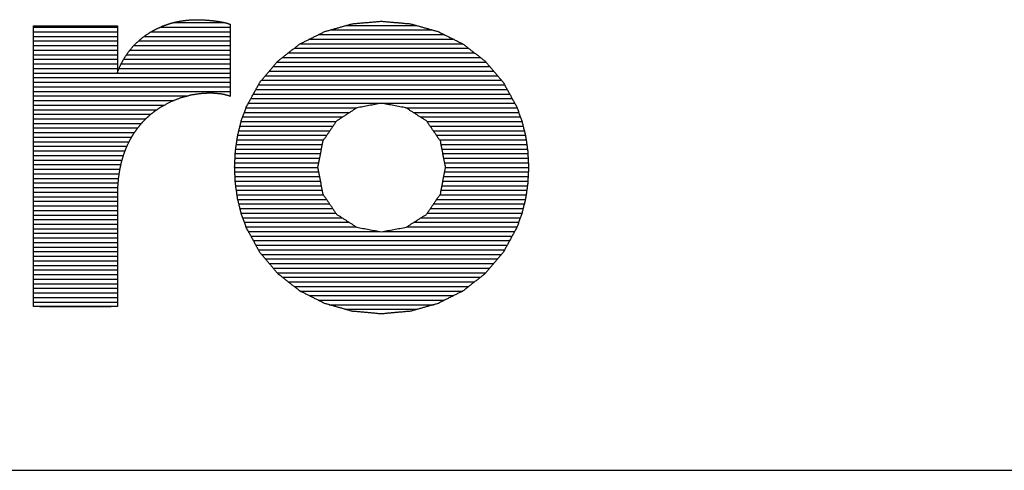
# Model space of a CAD drawing. Header units: millimetres. Extents: x 981 to 1872, y 361 to 991.
# Tile 30 of 62: x 1658 to 1690, y 391 to 406. Entities that reach past the tile are written whole.
import ezdxf

# ---------------------------------------------------------------- set-up
doc = ezdxf.new("R2010")
doc.units = ezdxf.units.MM
doc.header["$LTSCALE"] = 46.2
doc.layers.get('0').update_dxf_attribs({"linetype": 'CONTINUOUS'})
doc.layers.add('1', color=7, linetype='CONTINUOUS')

msp = doc.modelspace()

# ---------------------------------------------------------------- linework, layer by layer
at = {"linetype": 'Continuous'}
msp.add_line((1554.146, 391.186), (1841.846, 391.186), dxfattribs=at)
at = {"layer": '1', "linetype": 'Continuous'}
for p, q in [((1658.496, 405.694), (1661.248, 405.694)), ((1662.652, 405.694), (1664.948, 405.694)), ((1663.085, 405.844), (1664.771, 405.844)), ((1668.23, 405.605), (1671.581, 405.605)), ((1668.763, 405.755), (1671.046, 405.755)), ((1658.496, 405.544), (1661.249, 405.544)), ((1658.496, 405.394), (1661.249, 405.394)), ((1658.496, 405.244), (1661.249, 405.244)), ((1661.943, 405.244), (1664.949, 405.244)), ((1662.127, 405.394), (1664.949, 405.394)), ((1662.355, 405.544), (1664.949, 405.544)), ((1667.55, 405.305), (1672.263, 405.305)), ((1667.85, 405.455), (1671.963, 405.455)), ((1658.496, 405.094), (1661.249, 405.094)), ((1658.496, 404.944), (1661.249, 404.944)), ((1661.661, 404.944), (1664.949, 404.944)), ((1661.789, 405.094), (1664.949, 405.094)), ((1667.051, 405.005), (1672.766, 405.005)), ((1667.251, 405.155), (1672.564, 405.155)), ((1658.496, 404.794), (1661.249, 404.794)), ((1658.496, 404.644), (1661.249, 404.644)), ((1661.454, 404.644), (1664.949, 404.644)), ((1661.551, 404.794), (1664.949, 404.794)), ((1666.665, 404.705), (1673.153, 404.705)), ((1666.858, 404.855), (1672.959, 404.855)), ((1658.496, 404.494), (1661.249, 404.494)), ((1658.496, 404.344), (1661.249, 404.344)), ((1661.305, 404.344), (1664.949, 404.344)), ((1661.373, 404.494), (1664.949, 404.494)), ((1666.358, 404.405), (1673.461, 404.405)), ((1666.487, 404.555), (1673.332, 404.555)), ((1658.496, 404.194), (1664.949, 404.194)), ((1658.496, 404.044), (1664.949, 404.044)), ((1665.974, 403.955), (1673.848, 403.955)), ((1666.102, 404.105), (1673.719, 404.105)), ((1666.23, 404.255), (1673.59, 404.255)), ((1658.496, 403.894), (1664.949, 403.894)), ((1658.496, 403.744), (1664.949, 403.744)), ((1665.792, 403.655), (1674.031, 403.655)), ((1665.874, 403.805), (1673.948, 403.805)), ((1658.496, 403.594), (1664.949, 403.594)), ((1658.496, 403.444), (1663.571, 403.444)), ((1665.628, 403.355), (1674.196, 403.355)), ((1665.71, 403.505), (1674.114, 403.505)), ((1658.496, 403.294), (1663.111, 403.294)), ((1658.496, 403.144), (1662.8, 403.144)), ((1658.496, 402.994), (1662.549, 402.994)), ((1665.468, 403.055), (1669.117, 403.055)), ((1665.546, 403.205), (1674.279, 403.205)), ((1670.703, 403.055), (1674.357, 403.055)), ((1658.496, 402.844), (1662.349, 402.844)), ((1658.496, 402.694), (1662.18, 402.694)), ((1665.36, 402.755), (1668.64, 402.755)), ((1665.414, 402.905), (1668.873, 402.905)), ((1670.949, 402.905), (1674.411, 402.905)), ((1671.184, 402.755), (1674.466, 402.755)), ((1658.496, 402.544), (1662.036, 402.544)), ((1658.496, 402.394), (1661.913, 402.394)), ((1665.271, 402.455), (1668.321, 402.455)), ((1665.309, 402.605), (1668.424, 402.605)), ((1671.403, 402.605), (1674.518, 402.605)), ((1671.505, 402.455), (1674.556, 402.455)), ((1658.496, 402.244), (1661.806, 402.244)), ((1658.496, 402.094), (1661.712, 402.094)), ((1665.196, 402.155), (1668.117, 402.155)), ((1665.234, 402.305), (1668.219, 402.305)), ((1671.608, 402.305), (1674.593, 402.305)), ((1671.711, 402.155), (1674.631, 402.155)), ((1658.496, 401.944), (1661.629, 401.944)), ((1658.496, 401.794), (1661.557, 401.794)), ((1665.13, 401.705), (1667.934, 401.705)), ((1665.152, 401.855), (1667.963, 401.855)), ((1665.174, 402.005), (1668.014, 402.005)), ((1671.814, 402.005), (1674.654, 402.005)), ((1671.865, 401.855), (1674.676, 401.855)), ((1671.894, 401.705), (1674.698, 401.705)), ((1658.496, 401.644), (1661.496, 401.644)), ((1658.496, 401.494), (1661.442, 401.494)), ((1665.109, 401.405), (1667.876, 401.405)), ((1665.116, 401.555), (1667.905, 401.555)), ((1671.923, 401.555), (1674.712, 401.555)), ((1671.953, 401.405), (1674.719, 401.405)), ((1658.496, 401.344), (1661.396, 401.344)), ((1658.496, 401.194), (1661.359, 401.194)), ((1658.496, 401.044), (1661.325, 401.044)), ((1665.095, 401.105), (1667.818, 401.105)), ((1665.102, 401.255), (1667.846, 401.255)), ((1671.982, 401.255), (1674.726, 401.255)), ((1672.01, 401.105), (1674.733, 401.105)), ((1658.496, 400.894), (1661.301, 400.894)), ((1658.496, 400.744), (1661.279, 400.744)), ((1665.102, 400.955), (1667.846, 400.955)), ((1665.11, 400.805), (1667.875, 400.805)), ((1671.953, 400.805), (1674.718, 400.805)), ((1671.982, 400.955), (1674.726, 400.955)), ((1658.496, 400.594), (1661.266, 400.594)), ((1658.496, 400.444), (1661.254, 400.444)), ((1665.117, 400.655), (1667.904, 400.655)), ((1665.131, 400.505), (1667.933, 400.505)), ((1671.895, 400.505), (1674.697, 400.505)), ((1671.924, 400.655), (1674.711, 400.655)), ((1658.496, 400.294), (1661.25, 400.294)), ((1658.496, 400.144), (1661.249, 400.144)), ((1665.153, 400.355), (1667.961, 400.355)), ((1665.174, 400.205), (1668.005, 400.205)), ((1671.823, 400.205), (1674.653, 400.205)), ((1671.867, 400.355), (1674.675, 400.355)), ((1658.496, 399.994), (1661.249, 399.994)), ((1658.496, 399.844), (1661.249, 399.844)), ((1665.197, 400.055), (1668.107, 400.055)), ((1665.235, 399.905), (1668.209, 399.905)), ((1665.272, 399.755), (1668.31, 399.755)), ((1671.516, 399.755), (1674.555, 399.755)), ((1671.618, 399.905), (1674.592, 399.905)), ((1671.721, 400.055), (1674.63, 400.055)), ((1658.496, 399.694), (1661.249, 399.694)), ((1658.496, 399.544), (1661.249, 399.544)), ((1665.31, 399.605), (1668.412, 399.605)), ((1665.362, 399.455), (1668.615, 399.455)), ((1671.21, 399.455), (1674.465, 399.455)), ((1671.414, 399.605), (1674.517, 399.605)), ((1658.496, 399.394), (1661.249, 399.394)), ((1658.496, 399.244), (1661.249, 399.244)), ((1665.416, 399.305), (1668.849, 399.305)), ((1665.47, 399.155), (1669.083, 399.155)), ((1670.737, 399.155), (1674.356, 399.155)), ((1670.973, 399.305), (1674.41, 399.305)), ((1658.496, 399.094), (1661.249, 399.094)), ((1658.496, 398.944), (1661.249, 398.944)), ((1658.496, 398.794), (1661.249, 398.794)), ((1665.547, 399.005), (1669.846, 399.005)), ((1665.629, 398.855), (1674.195, 398.855)), ((1669.962, 399.005), (1674.277, 399.005)), ((1658.496, 398.644), (1661.249, 398.644)), ((1658.496, 398.494), (1661.249, 398.494)), ((1665.711, 398.705), (1674.113, 398.705)), ((1665.793, 398.555), (1674.03, 398.555)), ((1658.496, 398.344), (1661.249, 398.344)), ((1658.496, 398.194), (1661.249, 398.194)), ((1665.875, 398.405), (1673.948, 398.405)), ((1665.974, 398.255), (1673.848, 398.255)), ((1658.496, 398.044), (1661.249, 398.044)), ((1658.496, 397.894), (1661.249, 397.894)), ((1666.102, 398.105), (1673.72, 398.105)), ((1666.229, 397.955), (1673.591, 397.955)), ((1658.496, 397.744), (1661.249, 397.744)), ((1658.496, 397.594), (1661.249, 397.594)), ((1666.357, 397.805), (1673.463, 397.805)), ((1666.485, 397.655), (1673.334, 397.655)), ((1666.66, 397.505), (1673.158, 397.505)), ((1658.496, 397.444), (1661.249, 397.444)), ((1658.496, 397.294), (1661.249, 397.294)), ((1666.852, 397.355), (1672.965, 397.355)), ((1667.044, 397.205), (1672.772, 397.205)), ((1658.496, 397.144), (1661.249, 397.144)), ((1658.496, 396.994), (1661.249, 396.994)), ((1658.496, 396.844), (1661.249, 396.844)), ((1667.238, 397.055), (1672.577, 397.055)), ((1667.535, 396.905), (1672.278, 396.905)), ((1658.497, 396.694), (1661.249, 396.694)), ((1658.694, 396.544), (1661.042, 396.544)), ((1667.833, 396.755), (1671.98, 396.755)), ((1668.195, 396.605), (1671.616, 396.605)), ((1668.723, 396.455), (1671.086, 396.455)), ((1010.895, 391.183), (1841.895, 391.183))]:
    msp.add_line(p, q, dxfattribs=at)
for points, knots in [([(1661.249, 404.209), (1661.249, 404.231), (1661.249, 404.261), (1661.249, 404.338), (1661.249, 404.444), (1661.249, 404.574), (1661.249, 404.72), (1661.249, 404.956), (1661.249, 405.265), (1661.249, 405.414), (1661.249, 405.539), (1661.249, 405.638), (1661.249, 405.706), (1661.249, 405.737), (1661.246, 405.738), (1661.225, 405.738), (1661.186, 405.738), (1661.158, 405.738), (1661.095, 405.738), (1661.017, 405.738), (1660.872, 405.738), (1660.769, 405.738), (1660.525, 405.738), (1660.255, 405.738), (1659.679, 405.738), (1659.397, 405.738), (1659.135, 405.738), (1658.902, 405.738), (1658.712, 405.738), (1658.636, 405.738), (1658.575, 405.738), (1658.531, 405.738), (1658.504, 405.738), (1658.496, 405.738), (1658.496, 405.732), (1658.496, 405.712), (1658.496, 405.675), (1658.496, 405.624), (1658.496, 405.557), (1658.496, 405.476), (1658.496, 405.325), (1658.496, 405.086), (1658.496, 404.801), (1658.496, 404.475), (1658.496, 404.302), (1658.496, 403.922), (1658.496, 403.513), (1658.496, 403.079), (1658.496, 402.626), (1658.496, 402.152), (1658.496, 401.195), (1658.496, 400.235), (1658.496, 399.531), (1658.496, 399.083), (1658.496, 398.656), (1658.496, 398.255), (1658.496, 398.062), (1658.496, 397.708), (1658.496, 397.55), (1658.496, 397.256), (1658.496, 397.006), (1658.496, 396.846), (1658.496, 396.799), (1658.496, 396.719), (1658.496, 396.686), (1658.496, 396.628), (1658.496, 396.585), (1658.496, 396.567), (1658.496, 396.547), (1658.501, 396.544), (1658.523, 396.544), (1658.544, 396.544), (1658.593, 396.544), (1658.658, 396.544), (1658.786, 396.544), (1658.993, 396.544), (1659.237, 396.544), (1659.367, 396.544), (1659.937, 396.544), (1660.08, 396.544), (1660.36, 396.544), (1660.62, 396.544), (1660.849, 396.544), (1660.998, 396.544), (1661.079, 396.544), (1661.146, 396.544), (1661.196, 396.544), (1661.23, 396.544), (1661.243, 396.544), (1661.249, 396.544), (1661.249, 396.563), (1661.249, 396.607), (1661.249, 396.674), (1661.249, 396.762), (1661.249, 396.869), (1661.249, 396.993), (1661.249, 397.062), (1661.249, 397.208), (1661.249, 397.284), (1661.249, 397.622), (1661.249, 397.99), (1661.249, 398.374), (1661.249, 398.565), (1661.249, 398.941), (1661.249, 399.294), (1661.249, 399.463), (1661.249, 399.616), (1661.249, 399.685), (1661.249, 399.817), (1661.249, 399.932), (1661.249, 400.03), (1661.249, 400.107), (1661.249, 400.14), (1661.249, 400.184), (1661.249, 400.203), (1661.249, 400.213), (1661.249, 400.293), (1661.255, 400.45), (1661.279, 400.751), (1661.322, 401.033), (1661.382, 401.298), (1661.458, 401.545), (1661.548, 401.776), (1661.651, 401.99), (1661.767, 402.188), (1661.894, 402.371), (1662.031, 402.538), (1662.177, 402.691), (1662.33, 402.83), (1662.49, 402.954), (1662.655, 403.066), (1662.997, 403.25), (1663.346, 403.385), (1663.693, 403.476), (1664.029, 403.524), (1664.345, 403.535), (1664.63, 403.51), (1664.759, 403.486), (1664.877, 403.454), (1664.931, 403.436), (1664.949, 403.429), (1664.949, 403.43), (1664.949, 403.437), (1664.949, 403.444), (1664.949, 403.474), (1664.949, 403.519), (1664.949, 403.647), (1664.949, 403.734), (1664.949, 403.923), (1664.949, 404.141), (1664.949, 404.256), (1664.949, 404.501), (1664.949, 404.993), (1664.949, 405.221), (1664.949, 405.424), (1664.949, 405.592), (1664.949, 405.715), (1664.949, 405.756), (1664.949, 405.783), (1664.947, 405.794), (1664.915, 405.805), (1664.839, 405.828), (1664.718, 405.857), (1664.552, 405.887), (1664.341, 405.915), (1664.086, 405.934), (1663.941, 405.939), (1663.865, 405.94), (1663.776, 405.94), (1663.572, 405.929), (1663.363, 405.904), (1663.153, 405.862), (1662.941, 405.804), (1662.732, 405.73), (1662.527, 405.638), (1662.326, 405.528), (1662.134, 405.4), (1661.951, 405.252), (1661.78, 405.085), (1661.622, 404.898), (1661.48, 404.69), (1661.354, 404.46), (1661.249, 404.209)], [0, 0, 0.000667, 0.001601, 0.003973, 0.007252, 0.011241, 0.015744, 0.023039, 0.03257, 0.03716, 0.040996, 0.044068, 0.046177, 0.047128, 0.047229, 0.047868, 0.049067, 0.049924, 0.051875, 0.054277, 0.058752, 0.061921, 0.069439, 0.077782, 0.095531, 0.104229, 0.112336, 0.119501, 0.125364, 0.1277, 0.129578, 0.130953, 0.131783, 0.132028, 0.132215, 0.132841, 0.13396, 0.135555, 0.137607, 0.140097, 0.144762, 0.152133, 0.160925, 0.17099, 0.176323, 0.18804, 0.20066, 0.214036, 0.22802, 0.24262, 0.272148, 0.301742, 0.323457, 0.337268, 0.350431, 0.362796, 0.368761, 0.379673, 0.384545, 0.393633, 0.401333, 0.406262, 0.407707, 0.410176, 0.411191, 0.412991, 0.414324, 0.414872, 0.415472, 0.415652, 0.416355, 0.416985, 0.418497, 0.420502, 0.42447, 0.430837, 0.438364, 0.442375, 0.459951, 0.464372, 0.473003, 0.481023, 0.48808, 0.492675, 0.495169, 0.497225, 0.498795, 0.499838, 0.50022, 0.500409, 0.500996, 0.502347, 0.504406, 0.507111, 0.510406, 0.514229, 0.516377, 0.520878, 0.523231, 0.533645, 0.545001, 0.556828, 0.562742, 0.574333, 0.585218, 0.590425, 0.595132, 0.597279, 0.601339, 0.604898, 0.607898, 0.61028, 0.611309, 0.612661, 0.613248, 0.613545, 0.616023, 0.620872, 0.630169, 0.638975, 0.647343, 0.65532, 0.662955, 0.670292, 0.677372, 0.684233, 0.690907, 0.697421, 0.703795, 0.71005, 0.716194, 0.728164, 0.739713, 0.750776, 0.761244, 0.770975, 0.779816, 0.783854, 0.787617, 0.789389, 0.789964, 0.789978, 0.79021, 0.790428, 0.791354, 0.792732, 0.796692, 0.799347, 0.805183, 0.811914, 0.815465, 0.823007, 0.838193, 0.845228, 0.851486, 0.856662, 0.860453, 0.861734, 0.862554, 0.862894, 0.863942, 0.866404, 0.870245, 0.875446, 0.881995, 0.889895, 0.894354, 0.896714, 0.899439, 0.905753, 0.912238, 0.918863, 0.925611, 0.932465, 0.939412, 0.946451, 0.953584, 0.960829, 0.96821, 0.975764, 0.98354, 0.991596, 1, 1]), ([(1669.903, 405.892), (1668.945, 405.806), (1668.047, 405.553), (1667.231, 405.145), (1666.517, 404.59), (1665.926, 403.899), (1665.478, 403.081), (1665.314, 402.628), (1665.194, 402.148), (1665.12, 401.64), (1665.095, 401.107), (1665.12, 400.575), (1665.194, 400.067), (1665.314, 399.586), (1665.478, 399.132), (1665.926, 398.312), (1666.517, 397.617), (1667.231, 397.059), (1668.047, 396.647), (1668.945, 396.392), (1669.903, 396.305), (1670.864, 396.392), (1671.765, 396.647), (1672.585, 397.059), (1673.302, 397.617), (1673.897, 398.312), (1674.347, 399.132), (1674.512, 399.586), (1674.633, 400.067), (1674.707, 400.575), (1674.733, 401.107), (1674.707, 401.64), (1674.633, 402.148), (1674.512, 402.628), (1674.347, 403.081), (1673.897, 403.899), (1673.302, 404.59), (1672.585, 405.145), (1671.765, 405.553), (1670.864, 405.806), (1669.903, 405.892)], [0, 0, 0.031714, 0.062435, 0.092499, 0.122281, 0.152233, 0.182931, 0.198794, 0.215118, 0.232008, 0.249576, 0.267135, 0.284031, 0.300374, 0.316268, 0.347046, 0.377083, 0.406936, 0.437047, 0.467789, 0.499505, 0.531285, 0.562117, 0.592328, 0.622277, 0.65239, 0.683213, 0.69912, 0.715471, 0.73237, 0.749929, 0.767497, 0.78439, 0.800721, 0.816598, 0.847342, 0.87737, 0.907247, 0.937411, 0.968223, 1, 1]), ([(1669.903, 398.994), (1669.1, 399.144), (1668.436, 399.57), (1667.984, 400.236), (1667.817, 401.107), (1667.984, 401.961), (1668.436, 402.623), (1669.1, 403.052), (1669.903, 403.204), (1670.72, 403.052), (1671.39, 402.623), (1671.844, 401.961), (1672.011, 401.107), (1671.844, 400.236), (1671.39, 399.57), (1670.72, 399.144), (1669.903, 398.994)], [0, 0, 0.061938, 0.121724, 0.182742, 0.249994, 0.315905, 0.376675, 0.436581, 0.498556, 0.561495, 0.621797, 0.682649, 0.748561, 0.815814, 0.876913, 0.937096, 1, 1])]:
    msp.add_open_spline(points, degree=1, knots=knots, dxfattribs=at)

doc.saveas('drawing.dxf')
